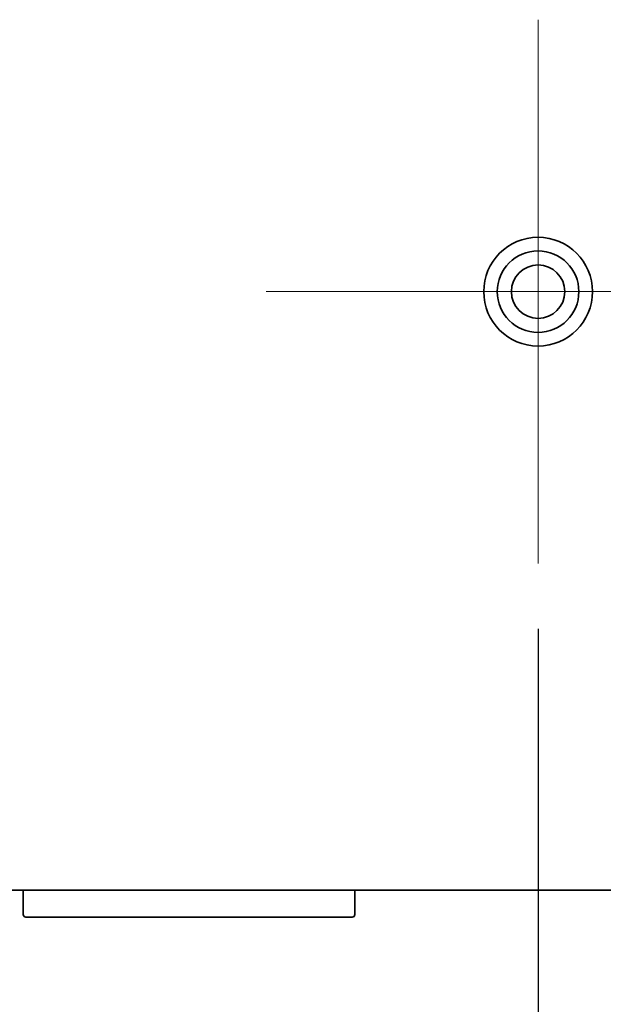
# Model space of a CAD drawing. Header units: millimetres. Extents: x 0 to 5110, y 0 to 2376.
# Tile 82 of 95: x 2794 to 2848, y 1585 to 1675. Entities that reach past the tile are written whole.
import ezdxf

# ---------------------------------------------------------------- set-up
doc = ezdxf.new("R2010")
doc.units = ezdxf.units.MM
doc.header["$LTSCALE"] = 8
for name, color, linetype, lineweight in [('Bemaßungen(ISO)', 7, 'Continuous', 18), ('Mittelpunktmarkierung(ISO)', 7, 'Continuous', 18), ('Sichtbare Kanten(ISO)', 7, 'Continuous', 35)]:
    doc.layers.add(name, color=color, linetype=linetype, lineweight=lineweight)
doc.styles.add('Aktuell-ISOGroßer Text', font='arial.ttf')
doc.dimstyles.new('X.XXXGroßer Text', dxfattribs={"dimscale": 8, "dimtxt": 3.048, "dimasz": 5, "dimexe": 3.175, "dimexo": 0.75, "dimgap": 0.762, "dimtad": 1, "dimdec": 1, "dimrnd": 1e-08, "dimzin": 12, "dimtxsty": 'Aktuell-ISOGroßer Text', "dimcen": 0.09, "dimdle": 10, "dimclrd": 256, "dimclre": 256, "dimclrt": 7, "dimadec": 0, "dimazin": 3, "dimtfac": 0.656168, "dimtdec": 1, "dimtmove": 0, "dimatfit": 3, "dimfxl": 1, "dimtolj": 1, "dimlwd": 25, "dimlwe": 25, "dimarcsym": 0})

# ---------------------------------------------------------------- blocks, each defined once
blk = doc.blocks.new('*D20')
at = {"layer": 'Bemaßungen(ISO)', "color": 250, "linetype": 'Continuous', "lineweight": 25, "true_color": 0x3f3f3f, "transparency": 16777216}
for p, q in [((2761.517, 1619.252), (2761.517, 1303.102)), ((3102.267, 1498.502), (3102.267, 1303.102)), ((3062.267, 1328.502), (2801.517, 1328.502))]:
    blk.add_line(p, q, dxfattribs=at)
at = {"layer": 'Bemaßungen(ISO)', "color": 250, "linetype": 'Continuous', "true_color": 0x3f3f3f, "transparency": 16777216}
for points in [[(2801.517, 1335.168), (2801.517, 1321.835), (2761.517, 1328.502)], [(3062.267, 1335.168), (3062.267, 1321.835), (3102.267, 1328.502)]]:
    blk.add_solid(points, dxfattribs=at)
at = {"layer": 'Defpoints', "color": 0, "linetype": 'Continuous', "transparency": 16777216}
for p in [(2761.517, 1625.252), (3102.267, 1504.502), (2761.517, 1328.502)]:
    blk.add_point(p, dxfattribs=at)
at = {"layer": 'Bemaßungen(ISO)', "color": 7, "linetype": 'Continuous', "lineweight": 25, "transparency": 16777216, "insert": (2864.919, 1363.905), "char_height": 24.384, "attachment_point": 1, "style": 'Aktuell-ISOGroßer Text'}
blk.add_mtext('\\A1;340,8', dxfattribs=at)
blk = doc.blocks.new('*D24')
at = {"layer": 'Bemaßungen(ISO)', "color": 250, "linetype": 'Continuous', "lineweight": 25, "true_color": 0x3f3f3f, "transparency": 16777216}
for p, q in [((2761.517, 1619.252), (2761.517, 1375.852)), ((2841.517, 1619.252), (2841.517, 1375.852)), ((2721.517, 1401.252), (2681.517, 1401.252)), ((2761.517, 1401.252), (2841.517, 1401.252)), ((2881.517, 1401.252), (2921.517, 1401.252))]:
    blk.add_line(p, q, dxfattribs=at)
at = {"layer": 'Bemaßungen(ISO)', "color": 250, "linetype": 'Continuous', "true_color": 0x3f3f3f, "transparency": 16777216}
for points in [[(2721.517, 1407.918), (2721.517, 1394.585), (2761.517, 1401.252)], [(2881.517, 1407.918), (2881.517, 1394.585), (2841.517, 1401.252)]]:
    blk.add_solid(points, dxfattribs=at)
at = {"layer": 'Defpoints', "color": 0, "linetype": 'Continuous', "transparency": 16777216}
for p in [(2761.517, 1625.252), (2841.517, 1625.252), (2841.517, 1401.252)]:
    blk.add_point(p, dxfattribs=at)
at = {"layer": 'Bemaßungen(ISO)', "color": 7, "linetype": 'Continuous', "lineweight": 25, "transparency": 16777216, "insert": (2784.078, 1432.247), "char_height": 24.384, "attachment_point": 1, "style": 'Aktuell-ISOGroßer Text'}
blk.add_mtext('\\A1;80', dxfattribs=at)

msp = doc.modelspace()

# ---------------------------------------------------------------- linework, layer by layer
at = {"layer": 'Mittelpunktmarkierung(ISO)', "linetype": 'Continuous'}
for p, q in [((2841.517, 1675.252), (2841.517, 1625.252)), ((2866.517, 1650.252), (2816.517, 1650.252))]:
    msp.add_line(p, q, dxfattribs=at)
at = {"layer": 'Sichtbare Kanten(ISO)'}
for p, q in [((2888.767, 1595.252), (2434.267, 1595.252)), ((2794.167, 1593.002), (2794.167, 1595.252)), ((2824.667, 1595.252), (2824.667, 1593.002)), ((2795.667, 1592.752), (2794.417, 1592.752)), ((2823.167, 1592.752), (2795.667, 1592.752)), ((2824.417, 1592.752), (2823.167, 1592.752))]:
    msp.add_line(p, q, dxfattribs=at)
for radius in [5, 3.75, 2.458]:
    msp.add_circle((2841.517, 1650.252), radius, dxfattribs=at)
for centre, start, end in [((2794.417, 1593.002), 180, 270), ((2824.417, 1593.002), 270, 0)]:
    msp.add_arc(centre, 0.25, start, end, dxfattribs=at)

# ---------------------------------------------------------------- dimensions: what is measured, and where the dimension line sits
at = {"layer": 'Bemaßungen(ISO)', "color": 250, "linetype": 'Continuous', "lineweight": 25, "true_color": 0x3f3f3f}
for base, p1, p2, override, picture, middle in [((2841.517, 1401.252), (2761.517, 1625.252), (2841.517, 1625.252), {"dimdec": 1, "dimtp": 0, "dimtm": 0, "dimtdec": 1, "dimtofl": 1, "dimatfit": 1}, '*D24', (2801.517, 1401.252)), ((2761.517332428, 1328.501832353), (3102.267332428, 1504.501832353), (2761.517332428, 1625.251832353), {"dimdec": 1, "dimtp": 0, "dimtm": 0, "dimtdec": 1, "dimtofl": 0, "dimatfit": 1}, '*D20', (2906.077463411, 1328.501832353))]:
    dim = msp.add_linear_dim(base=base, p1=p1, p2=p2, angle=180, dimstyle='X.XXXGroßer Text', override=override, dxfattribs=at)
    dim.commit()
    dim.dimension.update_dxf_attribs({"geometry": picture, "text_midpoint": middle, "dimtype": 160})

doc.saveas('drawing.dxf')
